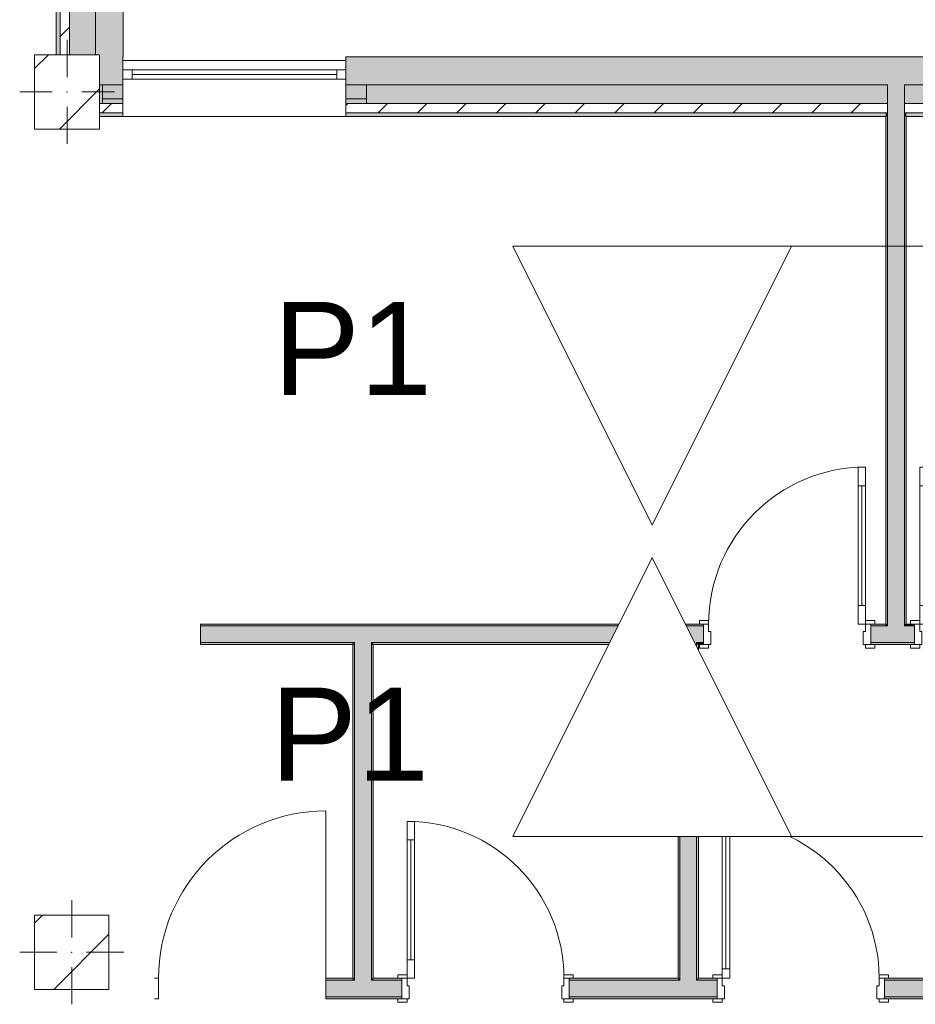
# Model space of a CAD drawing. Header units: millimetres. Extents: x -30280 to 100171, y -17460 to 4378.
# Tile 1 of 256: x -28248 to -23430, y -17114 to -11819. Entities that reach past the tile are written whole.
import ezdxf

# ---------------------------------------------------------------- set-up
doc = ezdxf.new("R2010")
doc.units = ezdxf.units.MM
doc.header["$MEASUREMENT"] = 0
doc.linetypes.add('Dot & Dashed', pattern=[3351.388812, 1587.5, -881.944444, 0, -881.944368])
doc.linetypes.add('Wipeout_Contour', pattern=[1000, 0, -1000])
for name, color, linetype in [('10_ESTR_Pilars', 7, 'Continuous'), ('12_FAÇ_Façana', 7, 'Continuous'), ('16_SEC_Seccions Planta 1', 7, 'Continuous'), ('Puertas Archicad', 7, 'Continuous'), ('Ventanas Archicad', 7, 'Continuous')]:
    doc.layers.add(name, color=color, linetype=linetype)
for name, color, linetype, lineweight in [('10_ESTR_Pilars_Pluma_Nº__20', 1, 'Continuous', 5), ('10_ESTR_Pilars_Pluma_Nº__28', 7, 'Continuous', 20), ('10_ESTR_Pilars_Pluma_Nº__42', 8, 'Continuous', 25), ('12_FAÇ_Façana_Pluma_Nº__2', 8, 'Continuous', 5), ('12_FAÇ_Façana_Pluma_Nº__7', 7, 'Continuous', 5), ('16_SEC_Seccions Planta 1_Pluma_Nº__192', 150, 'Continuous', 0), ('16_SEC_Seccions Planta 1_Pluma_Nº__25', 5, 'Continuous', 5), ('Puertas Archicad_Pluma_Nº__1', 7, 'Continuous', 5), ('Puertas Archicad_Pluma_Nº__7', 7, 'Continuous', 5), ('Ventanas Archicad_Pluma_Nº__7', 7, 'Continuous', 5)]:
    doc.layers.add(name, color=color, linetype=linetype, lineweight=lineweight)
for name, color, linetype, lineweight, true_color in [('12_FAÇ_Façana_Pluma_Nº__102', 7, 'Continuous', 5, 0xcccccc), ('12_FAÇ_Façana_Pluma_Nº__174', 7, 'Continuous', 13, 0xe4ad2c), ('12_FAÇ_Façana_Pluma_Nº__176', 7, 'Continuous', 15, 0x93a0c6), ('12_FAÇ_Façana_Pluma_Nº__43', 7, 'Continuous', 5, 0xa4a4a6), ('Puertas Archicad_Pluma_Nº__3', 7, 'Continuous', 5, 0xa4a4a4), ('Ventanas Archicad_Pluma_Nº__23', 7, 'Continuous', 5, 0xa4a4a6), ('Ventanas Archicad_Pluma_Nº__3', 7, 'Continuous', 5, 0xa4a4a4), ('Ventanas Archicad_Pluma_Nº__43', 7, 'Continuous', 5, 0xa4a4a6)]:
    doc.layers.add(name, color=color, linetype=linetype, lineweight=lineweight, true_color=true_color)
doc.styles.add('Estilo_Generado_1', font='arial.ttf')
pattern_1 = [(45, (0, 0), (-106.066, 106.066), [])]
pattern_2 = [(0, (0, 0), (0, 375), [0, -375])]
pattern_3 = [(45, (0, 0), (-229.8097, 229.8097), [])]

# ---------------------------------------------------------------- blocks, each defined once
blk = doc.blocks.new('Muro_5_1', base_point=(-28050.8, -12339))
at = {"layer": '12_FAÇ_Façana_Pluma_Nº__102', "linetype": 'Continuous', "lineweight": 0, "true_color": 0xe5e5e5}
blk.add_hatch(color=254, dxfattribs=at).paths.add_polyline_path([(-27840.8, -11151), (-27840.8, -12007), (-27817.9, -12007), (-27817.9, -12019), (-27690.8, -12019), (-27690.8, -11151)])
at = {"layer": '12_FAÇ_Façana_Pluma_Nº__174', "linetype": 'Continuous', "lineweight": 13, "true_color": 0xe4ad2c}
blk.add_hatch(color=42, dxfattribs=at).paths.add_polyline_path([(-27840.8, -11151), (-27980.8, -11151), (-27980.8, -12007), (-27840.8, -12007)])
at = {"layer": '12_FAÇ_Façana_Pluma_Nº__176', "linetype": 'Continuous', "lineweight": 0, "true_color": 0x495063}
blk.add_hatch(color=251, dxfattribs=at).paths.add_polyline_path([(-28030.8, -11151), (-28050.8, -11151), (-28050.8, -12007), (-28030.8, -12007)])
at = {"layer": '12_FAÇ_Façana_Pluma_Nº__2', "linetype": 'Continuous', "lineweight": 5}
h = blk.add_hatch(dxfattribs=at)
h.set_pattern_fill('Ceramic_0001', color=8, style=0, pattern_type=2)
h.set_pattern_definition(pattern_1)
h.paths.add_polyline_path([(-27980.8, -11151), (-28030.8, -11151), (-28030.8, -12007), (-27980.8, -12007)])
at = {"layer": '12_FAÇ_Façana_Pluma_Nº__7', "color": 7, "linetype": 'Continuous', "lineweight": 5}
for p, q in [((-28030.8, -11151), (-28030.8, -12007)), ((-27980.8, -11151), (-27980.8, -12007)), ((-27840.8, -11151), (-27840.8, -12007))]:
    blk.add_line(p, q, dxfattribs=at)
at = {"layer": '12_FAÇ_Façana_Pluma_Nº__7', "color": 7, "linetype": 'Continuous', "lineweight": 5, "flags": 128}
for points in [[(-28050.8, -11151), (-28050.8, -12007)], [(-27840.8, -11151), (-27870.8, -11151)], [(-27690.8, -11151), (-27720.8, -11151)], [(-27690.8, -12019), (-27690.8, -11151)]]:
    blk.add_lwpolyline(points, dxfattribs=at)
blk = doc.blocks.new('Muro_32_1', base_point=(-23271.1, -12339))
at = {"layer": '12_FAÇ_Façana_Pluma_Nº__102', "linetype": 'Continuous', "lineweight": 0, "true_color": 0xe5e5e5}
for points in [[(-23578.6, -12019), (-26492.5, -12019), (-26492.5, -12169), (-23578.6, -12169)], [(-23578.6, -12169), (-23488.6, -12169), (-23488.6, -12019), (-23578.6, -12019)], [(-23488.6, -12169), (-23271.1, -12169), (-23271.1, -12019), (-23488.6, -12019)]]:
    blk.add_hatch(color=254, dxfattribs=at).paths.add_polyline_path(points)
at = {"layer": '12_FAÇ_Façana_Pluma_Nº__174', "linetype": 'Continuous', "lineweight": 13, "true_color": 0xe4ad2c}
for points in [[(-23578.6, -12169), (-26492.5, -12169), (-26492.5, -12269), (-23578.6, -12269)], [(-23488.6, -12269), (-23271.1, -12269), (-23271.1, -12169), (-23488.6, -12169)]]:
    blk.add_hatch(color=42, dxfattribs=at).paths.add_polyline_path(points)
at = {"layer": '12_FAÇ_Façana_Pluma_Nº__176', "linetype": 'Continuous', "lineweight": 0, "true_color": 0x495063}
for points in [[(-23588.6, -12319), (-26492.5, -12319), (-26492.5, -12339), (-23588.6, -12339)], [(-23588.6, -12339), (-23578.6, -12339), (-23578.6, -12319), (-23588.6, -12319)], [(-23488.6, -12339), (-23478.6, -12339), (-23478.6, -12319), (-23488.6, -12319)], [(-23478.6, -12339), (-23271.1, -12339), (-23271.1, -12319), (-23478.6, -12319)]]:
    blk.add_hatch(color=251, dxfattribs=at).paths.add_polyline_path(points)
at = {"layer": '12_FAÇ_Façana_Pluma_Nº__2', "linetype": 'Continuous', "lineweight": 5}
h = blk.add_hatch(dxfattribs=at)
h.set_pattern_fill('Ceramic_0001', color=8, style=0, pattern_type=2)
h.set_pattern_definition(pattern_1)
h.paths.add_polyline_path([(-23578.6, -12269), (-26492.5, -12269), (-26492.5, -12319), (-23578.6, -12319)])
h = blk.add_hatch(dxfattribs=at)
h.set_pattern_fill('Ceramic_0001', color=8, style=0, pattern_type=2)
h.set_pattern_definition(pattern_1)
h.paths.add_polyline_path([(-23488.6, -12319), (-23271.1, -12319), (-23271.1, -12269), (-23488.6, -12269)])
at = {"layer": '12_FAÇ_Façana_Pluma_Nº__7', "color": 7, "linetype": 'Continuous', "lineweight": 5}
for p, q in [((-26492.5, -12169), (-23578.6, -12169)), ((-23578.6, -12169), (-23578.6, -12269)), ((-23488.6, -12269), (-23488.6, -12169)), ((-23488.6, -12169), (-23271.1, -12169)), ((-26492.5, -12269), (-23578.6, -12269)), ((-23578.6, -12269), (-23578.6, -12319)), ((-23488.6, -12319), (-23488.6, -12269)), ((-23488.6, -12269), (-23271.1, -12269)), ((-26492.5, -12319), (-23578.6, -12319)), ((-23578.6, -12319), (-23578.6, -12339)), ((-23488.6, -12339), (-23488.6, -12319)), ((-23488.6, -12319), (-23271.1, -12319))]:
    blk.add_line(p, q, dxfattribs=at)
at = {"layer": '12_FAÇ_Façana_Pluma_Nº__7', "color": 7, "linetype": 'Continuous', "lineweight": 5, "flags": 128}
for points in [[(-23271.1, -12019), (-26492.5, -12019)], [(-26492.5, -12019), (-26492.5, -12339)], [(-23271.1, -12059), (-23271.1, -12019)], [(-26492.5, -12339), (-23588.6, -12339)], [(-23478.6, -12339), (-23271.1, -12339)]]:
    blk.add_lwpolyline(points, dxfattribs=at)
blk = doc.blocks.new('Muro_34_1', base_point=(-27692.5, -12339))
at = {"layer": '12_FAÇ_Façana_Pluma_Nº__102', "linetype": 'Continuous', "lineweight": 0, "true_color": 0xe5e5e5}
blk.add_hatch(color=254, dxfattribs=at).paths.add_polyline_path([(-27692.5, -12019), (-27817.9, -12019), (-27817.9, -12169), (-27692.5, -12169)])
at = {"layer": '12_FAÇ_Façana_Pluma_Nº__174', "linetype": 'Continuous', "lineweight": 13, "true_color": 0xe4ad2c}
blk.add_hatch(color=42, dxfattribs=at).paths.add_polyline_path([(-27692.5, -12169), (-27817.9, -12169), (-27817.9, -12269), (-27692.5, -12269)])
at = {"layer": '12_FAÇ_Façana_Pluma_Nº__176', "linetype": 'Continuous', "lineweight": 0, "true_color": 0x495063}
blk.add_hatch(color=251, dxfattribs=at).paths.add_polyline_path([(-27692.5, -12319), (-27817.9, -12319), (-27817.9, -12339), (-27692.5, -12339)])
at = {"layer": '12_FAÇ_Façana_Pluma_Nº__2', "linetype": 'Continuous', "lineweight": 5}
h = blk.add_hatch(dxfattribs=at)
h.set_pattern_fill('Ceramic_0001', color=8, style=0, pattern_type=2)
h.set_pattern_definition(pattern_1)
h.paths.add_polyline_path([(-27692.5, -12269), (-27817.9, -12269), (-27817.9, -12319), (-27692.5, -12319)])
at = {"layer": '12_FAÇ_Façana_Pluma_Nº__7', "color": 7, "linetype": 'Continuous', "lineweight": 5}
for p, q in [((-27817.9, -12169), (-27692.5, -12169)), ((-27817.9, -12269), (-27692.5, -12269)), ((-27817.9, -12319), (-27692.5, -12319))]:
    blk.add_line(p, q, dxfattribs=at)
at = {"layer": '12_FAÇ_Façana_Pluma_Nº__7', "color": 7, "linetype": 'Continuous', "lineweight": 5, "flags": 128}
for points in [[(-27692.5, -12059), (-27692.5, -12019)], [(-27817.9, -12339), (-27692.5, -12339)]]:
    blk.add_lwpolyline(points, dxfattribs=at)
blk = doc.blocks.new('Ventana Vertical Multi-Faja 27_10')
at = {"layer": 'Ventanas Archicad_Pluma_Nº__23', "color": 253, "linetype": 'Continuous', "lineweight": 5, "true_color": 0xa4a4a6}
for p, q in [((-600, 0), (-550, 0)), ((-550, 0), (-550, -50)), ((550, -50), (550, 0)), ((550, 0), (600, 0)), ((-550, -50), (-600, -50)), ((600, -50), (550, -50))]:
    blk.add_line(p, q, dxfattribs=at)
at = {"layer": 'Ventanas Archicad_Pluma_Nº__3', "color": 253, "linetype": 'Continuous', "lineweight": 5, "true_color": 0xa4a4a4}
for p, q in [((-600, 50), (600, 50)), ((-550, 0), (550, 0)), ((-550, -25), (550, -25)), ((550, -50), (-550, -50)), ((-600, -250), (600, -250))]:
    blk.add_line(p, q, dxfattribs=at)
at = {"layer": 'Ventanas Archicad_Pluma_Nº__43', "color": 253, "linetype": 'Continuous', "lineweight": 5, "true_color": 0xa4a4a6}
for p, q in [((-600, -180), (-600, -155)), ((600, -180), (600, -155))]:
    blk.add_line(p, q, dxfattribs=at)
at = {"layer": 'Ventanas Archicad_Pluma_Nº__7', "color": 7, "linetype": 'Continuous', "lineweight": 5}
for p, q in [((-600, 50), (-600, 30)), ((-600, 30), (-600, 0)), ((-600, 30), (-600, 0)), ((-600, 0), (-600, -50)), ((-600, 0), (-600, -50)), ((-600, 0), (-600, -50)), ((-600, 0), (-600, -50)), ((600, 50), (600, 30)), ((600, 30), (600, 0)), ((600, 30), (600, 0)), ((600, 0), (600, -50)), ((600, 0), (600, -50)), ((600, 0), (600, -50)), ((600, 0), (600, -50)), ((-600, -50), (-600, -80)), ((-600, -50), (-600, -80)), ((600, -50), (600, -80)), ((600, -50), (600, -80)), ((-600, -80), (-600, -155)), ((-600, -80), (-600, -155)), ((600, -80), (600, -155)), ((600, -80), (600, -155)), ((-600, -180), (-600, -230)), ((600, -180), (600, -230)), ((-600, -230), (-600, -250)), ((600, -230), (600, -250))]:
    blk.add_line(p, q, dxfattribs=at)
blk = doc.blocks.new('Muro_35_1', base_point=(-26497.5, -12339))
at = {"layer": '12_FAÇ_Façana', "linetype": 'Continuous', "lineweight": 0, "true_color": 0x000000}
h = blk.add_hatch(dxfattribs=at)
h.set_pattern_fill('Yeso_0001', color=18, style=0, pattern_type=2)
h.set_pattern_definition(pattern_2)
h.paths.add_polyline_path([(-27692.5, -12269), (-27692.5, -12244), (-27802.5, -12244), (-27802.5, -12269)])
h = blk.add_hatch(dxfattribs=at)
h.set_pattern_fill('Yeso_0001', color=18, style=0, pattern_type=2)
h.set_pattern_definition(pattern_2)
h.paths.add_polyline_path([(-26492.5, -12269), (-26382.5, -12269), (-26382.5, -12244), (-26492.5, -12244)])
at = {"layer": '12_FAÇ_Façana_Pluma_Nº__102', "linetype": 'Continuous', "lineweight": 0, "true_color": 0xe5e5e5}
for points in [[(-27802.5, -12169), (-27802.5, -12244), (-27692.5, -12244), (-27692.5, -12059)], [(-26382.5, -12169), (-26492.5, -12059), (-26492.5, -12244), (-26382.5, -12244)]]:
    blk.add_hatch(color=254, dxfattribs=at).paths.add_polyline_path(points)
at = {"layer": '12_FAÇ_Façana_Pluma_Nº__43', "color": 253, "linetype": 'Continuous', "lineweight": 5, "true_color": 0xa4a4a6}
for p, q in [((-27802.5, -12244), (-27802.5, -12269)), ((-27692.5, -12244), (-27802.5, -12244)), ((-27802.5, -12269), (-27692.5, -12269)), ((-27692.5, -12269), (-27692.5, -12244)), ((-26492.5, -12269), (-26492.5, -12244)), ((-26492.5, -12244), (-26382.5, -12244)), ((-26382.5, -12269), (-26492.5, -12269)), ((-26382.5, -12244), (-26382.5, -12269))]:
    blk.add_line(p, q, dxfattribs=at)
at = {"layer": '12_FAÇ_Façana_Pluma_Nº__7', "color": 7, "linetype": 'Continuous', "lineweight": 5}
for p, q in [((-27692.5, -12039), (-27692.5, -12059)), ((-27692.5, -12059), (-27692.5, -12089)), ((-27692.5, -12059), (-27692.5, -12089)), ((-26492.5, -12039), (-26492.5, -12059)), ((-26492.5, -12059), (-26492.5, -12089)), ((-26492.5, -12059), (-26492.5, -12089)), ((-27692.5, -12089), (-27692.5, -12139)), ((-27692.5, -12089), (-27692.5, -12139)), ((-26492.5, -12089), (-26492.5, -12139)), ((-26492.5, -12089), (-26492.5, -12139)), ((-27802.5, -12169), (-27802.5, -12244)), ((-27692.5, -12139), (-27692.5, -12169)), ((-27692.5, -12139), (-27692.5, -12169)), ((-27692.5, -12169), (-27692.5, -12244)), ((-27692.5, -12169), (-27692.5, -12244)), ((-26492.5, -12139), (-26492.5, -12169)), ((-26492.5, -12139), (-26492.5, -12169)), ((-26492.5, -12169), (-26492.5, -12244)), ((-26492.5, -12169), (-26492.5, -12244)), ((-26382.5, -12169), (-26382.5, -12244)), ((-27692.5, -12269), (-27692.5, -12319)), ((-26492.5, -12269), (-26492.5, -12319)), ((-27692.5, -12319), (-27692.5, -12339)), ((-26492.5, -12319), (-26492.5, -12339))]:
    blk.add_line(p, q, dxfattribs=at)
at = {"layer": 'Ventanas Archicad', "color": 253, "linetype": 'Continuous', "lineweight": 5, "true_color": 0xa4a4a6, "zscale": 1000}
blk.add_blockref('Ventana Vertical Multi-Faja 27_10', (-27092.5, -12089), dxfattribs=at)
blk = doc.blocks.new('Puerta 27')
at = {"layer": 'Puertas Archicad_Pluma_Nº__1', "color": 7, "linetype": 'Continuous', "lineweight": 5}
for p, q in [((382, 744), (382, 844)), ((382, 844), (422, 844)), ((422, 844), (422, 744)), ((422, 744), (382, 744)), ((402, 744), (402, 100)), ((382, 0), (382, 100)), ((382, 100), (422, 100)), ((422, 100), (422, 0)), ((-472, 0), (-472, 19)), ((-472, 19), (-422, 19)), ((-422, 0), (-472, 0)), ((-422, 0), (-450, 0)), ((-450, 0), (-450, -110)), ((-422, 19), (-422, 0)), ((-422, -40), (-422, 0)), ((422, 0), (382, 0)), ((422, 19), (472, 19)), ((422, 0), (422, 19)), ((472, 0), (422, 0)), ((450, 0), (422, 0)), ((422, 0), (422, -40)), ((450, -110), (450, 0)), ((472, 19), (472, 0)), ((-410, -40), (-422, -40)), ((-410, -110), (-410, -40)), ((422, -40), (410, -40)), ((410, -40), (410, -110)), ((-472, -129), (-472, -110)), ((-472, -110), (-422, -110)), ((-422, -129), (-472, -129)), ((-450, -110), (-410, -110)), ((-422, -110), (-422, -129)), ((410, -110), (450, -110)), ((422, -110), (472, -110)), ((422, -129), (422, -110)), ((472, -129), (422, -129)), ((472, -110), (472, -129))]:
    blk.add_line(p, q, dxfattribs=at)
at = {"layer": 'Puertas Archicad_Pluma_Nº__1', "color": 7, "linetype": 'Continuous', "lineweight": 5, "flags": 128}
for points in [[(402, 744), (402, 100), (382, 100), (382, 744)], [(422, 744), (422, 100), (402, 100), (402, 744)]]:
    blk.add_lwpolyline(points, close=True, dxfattribs=at)
at = {"layer": 'Puertas Archicad_Pluma_Nº__3', "color": 253, "linetype": 'Continuous', "lineweight": 5, "true_color": 0xa4a4a4}
blk.add_arc((422, 0), 844, 90, 180, dxfattribs=at)
at = {"layer": 'Puertas Archicad_Pluma_Nº__7', "color": 7, "linetype": 'Continuous', "lineweight": 5}
for p, q in [((-450, 0), (-472, 0)), ((-450, 0), (-472, 0)), ((-450, 0), (-450, -10)), ((-450, 0), (-450, -10)), ((450, 0), (450, -10)), ((450, 0), (450, -10)), ((450, 0), (472, 0)), ((450, 0), (472, 0)), ((-450, -10), (-450, -100)), ((-450, -10), (-450, -100)), ((450, -10), (450, -100)), ((450, -10), (450, -100)), ((-450, -100), (-450, -110)), ((-450, -100), (-450, -110)), ((450, -100), (450, -110)), ((450, -100), (450, -110)), ((-450, -110), (-472, -110)), ((-450, -110), (-472, -110)), ((450, -110), (472, -110)), ((450, -110), (472, -110))]:
    blk.add_line(p, q, dxfattribs=at)
blk = doc.blocks.new('Puerta 27_2')
at = {"layer": 'Puertas Archicad_Pluma_Nº__1', "color": 7, "linetype": 'Continuous', "lineweight": 5}
for p, q in [((382, 794), (382, 844)), ((382, 844), (422, 844)), ((422, 844), (422, 794)), ((422, 794), (382, 794)), ((402, 794), (402, 50)), ((-472, 0), (-472, 19)), ((-472, 19), (-422, 19)), ((-422, 0), (-472, 0)), ((-422, 0), (-450, 0)), ((-450, 0), (-450, -110)), ((-422, 19), (-422, 0)), ((-422, -40), (-422, 0)), ((382, 0), (382, 50)), ((382, 50), (422, 50)), ((422, 0), (382, 0)), ((422, 50), (422, 0)), ((422, 19), (472, 19)), ((422, 0), (422, 19)), ((472, 0), (422, 0)), ((450, 0), (422, 0)), ((422, 0), (422, -40)), ((450, -110), (450, 0)), ((472, 19), (472, 0)), ((-410, -40), (-422, -40)), ((-410, -110), (-410, -40)), ((422, -40), (410, -40)), ((410, -40), (410, -110)), ((-472, -129), (-472, -110)), ((-472, -110), (-422, -110)), ((-422, -129), (-472, -129)), ((-450, -110), (-410, -110)), ((-422, -110), (-422, -129)), ((410, -110), (450, -110)), ((422, -110), (472, -110)), ((422, -129), (422, -110)), ((472, -129), (422, -129)), ((472, -110), (472, -129))]:
    blk.add_line(p, q, dxfattribs=at)
at = {"layer": 'Puertas Archicad_Pluma_Nº__1', "color": 7, "linetype": 'Continuous', "lineweight": 5, "flags": 128}
for points in [[(402, 794), (402, 50), (382, 50), (382, 794)], [(422, 794), (422, 50), (402, 50), (402, 794)]]:
    blk.add_lwpolyline(points, close=True, dxfattribs=at)
at = {"layer": 'Puertas Archicad_Pluma_Nº__3', "color": 253, "linetype": 'Continuous', "lineweight": 5, "true_color": 0xa4a4a4}
blk.add_arc((422, 0), 844, 90, 180, dxfattribs=at)
at = {"layer": 'Puertas Archicad_Pluma_Nº__7', "color": 7, "linetype": 'Continuous', "lineweight": 5}
for p, q in [((-450, 0), (-472, 0)), ((-450, 0), (-472, 0)), ((-450, 0), (-450, -10)), ((-450, 0), (-450, -10)), ((450, 0), (450, -10)), ((450, 0), (450, -10)), ((450, 0), (472, 0)), ((450, 0), (472, 0)), ((-450, -10), (-450, -100)), ((-450, -10), (-450, -100)), ((450, -10), (450, -100)), ((450, -10), (450, -100)), ((-450, -100), (-450, -110)), ((-450, -100), (-450, -110)), ((450, -100), (450, -110)), ((450, -100), (450, -110)), ((-450, -110), (-472, -110)), ((-450, -110), (-472, -110)), ((450, -110), (472, -110)), ((450, -110), (472, -110))]:
    blk.add_line(p, q, dxfattribs=at)
blk = doc.blocks.new('Puerta 27_3')
at = {"layer": 'Puertas Archicad_Pluma_Nº__3', "color": 253, "linetype": 'Continuous', "lineweight": 5, "true_color": 0xa4a4a4}
blk.add_line((450, 0), (450, 900), dxfattribs=at)
blk.add_arc((450, 0), 900, 90, 180, dxfattribs=at)
at = {"layer": 'Puertas Archicad_Pluma_Nº__7', "color": 7, "linetype": 'Continuous', "lineweight": 5}
for p, q in [((-450, 0), (-472, 0)), ((-450, 0), (-472, 0)), ((-450, 0), (-450, -10)), ((-450, 0), (-450, -10)), ((450, 0), (450, -10)), ((450, 0), (450, -10)), ((450, 0), (472, 0)), ((450, 0), (472, 0)), ((-450, -10), (-450, -100)), ((-450, -10), (-450, -100)), ((450, -10), (450, -100)), ((450, -10), (450, -100)), ((-450, -100), (-450, -110)), ((-450, -100), (-450, -110)), ((450, -100), (450, -110)), ((450, -100), (450, -110)), ((-450, -110), (-472, -110)), ((-450, -110), (-472, -110)), ((450, -110), (472, -110)), ((450, -110), (472, -110))]:
    blk.add_line(p, q, dxfattribs=at)
blk = doc.blocks.new('Muro_38_1', base_point=(-27275.1, -17084))
at = {"layer": '12_FAÇ_Façana_Pluma_Nº__102', "linetype": 'Continuous', "lineweight": 0, "true_color": 0xe5e5e5}
for points in [[(-26446.1, -16984), (-26601.1, -16984), (-26601.1, -17074), (-26446.1, -17074)], [(-26356.1, -16984), (-26446.1, -16984), (-26446.1, -17074), (-26356.1, -17074)], [(-26356.1, -16984), (-26356.1, -17074), (-26192.1, -17074), (-26192.1, -16984)], [(-24696.4, -16984), (-25292.1, -16984), (-25292.1, -17074), (-24696.4, -17074)], [(-24606.4, -16984), (-24696.4, -16984), (-24696.4, -17074), (-24606.4, -17074)], [(-24606.4, -17074), (-24496.4, -17074), (-24496.4, -16984), (-24606.4, -16984)], [(-23596.4, -17074), (-21756.1, -17074), (-21756.1, -16984), (-23596.4, -16984)]]:
    blk.add_hatch(color=254, dxfattribs=at).paths.add_polyline_path(points)
at = {"layer": '12_FAÇ_Façana_Pluma_Nº__176', "linetype": 'Continuous', "lineweight": 0, "true_color": 0x495063}
for points in [[(-26456.1, -16974), (-26601.1, -16974), (-26601.1, -16984), (-26456.1, -16984)], [(-26446.1, -16974), (-26456.1, -16974), (-26456.1, -16984), (-26446.1, -16984)], [(-26346.1, -16974), (-26356.1, -16974), (-26356.1, -16984), (-26346.1, -16984)], [(-26346.1, -16974), (-26346.1, -16984), (-26192.1, -16984), (-26192.1, -16974)], [(-25292.1, -16984), (-24706.4, -16984), (-24706.4, -16974), (-25292.1, -16974)], [(-24696.4, -16974), (-24706.4, -16974), (-24706.4, -16984), (-24696.4, -16984)], [(-24596.4, -16974), (-24606.4, -16974), (-24606.4, -16984), (-24596.4, -16984)], [(-24496.4, -16974), (-24596.4, -16974), (-24596.4, -16984), (-24496.4, -16984)], [(-21756.1, -16974), (-23596.4, -16974), (-23596.4, -16984), (-21756.1, -16984)], [(-26601.1, -17084), (-26192.1, -17084), (-26192.1, -17074), (-26601.1, -17074)], [(-25292.1, -17084), (-24496.4, -17084), (-24496.4, -17074), (-25292.1, -17074)], [(-23596.4, -17074), (-23596.4, -17084), (-21756.1, -17084), (-21756.1, -17074)]]:
    blk.add_hatch(color=251, dxfattribs=at).paths.add_polyline_path(points)
at = {"layer": '12_FAÇ_Façana_Pluma_Nº__7', "color": 7, "linetype": 'Continuous', "lineweight": 5}
for p, q in [((-27501.1, -16974), (-27523.1, -16974)), ((-27501.1, -16974), (-27501.1, -16984)), ((-27501.1, -16984), (-27501.1, -17074)), ((-26601.1, -16974), (-26579.1, -16974)), ((-26601.1, -16974), (-26601.1, -16984)), ((-26446.1, -16984), (-26601.1, -16984)), ((-26601.1, -16984), (-26601.1, -17074)), ((-26446.1, -16974), (-26446.1, -16984)), ((-26356.1, -16984), (-26356.1, -16974)), ((-26192.1, -16984), (-26356.1, -16984)), ((-26192.1, -16974), (-26214.1, -16974)), ((-26192.1, -16974), (-26192.1, -16984)), ((-26192.1, -16984), (-26192.1, -17074)), ((-25292.1, -16974), (-25270.1, -16974)), ((-25292.1, -16974), (-25292.1, -16984)), ((-24696.4, -16984), (-25292.1, -16984)), ((-25292.1, -16984), (-25292.1, -17074)), ((-24696.4, -16974), (-24696.4, -16984)), ((-24606.4, -16984), (-24606.4, -16974)), ((-24496.4, -16984), (-24606.4, -16984)), ((-24496.4, -16974), (-24518.4, -16974)), ((-24496.4, -16974), (-24496.4, -16984)), ((-24496.4, -16984), (-24496.4, -17074)), ((-23596.4, -16974), (-23574.4, -16974)), ((-23596.4, -16974), (-23596.4, -16984)), ((-21756.1, -16984), (-23596.4, -16984)), ((-23596.4, -16984), (-23596.4, -17074)), ((-27501.1, -17084), (-27523.1, -17084)), ((-27501.1, -17074), (-27501.1, -17084)), ((-26601.1, -17074), (-26446.1, -17074)), ((-26601.1, -17074), (-26601.1, -17084)), ((-26601.1, -17084), (-26579.1, -17084)), ((-26446.1, -17074), (-26356.1, -17074)), ((-26356.1, -17074), (-26192.1, -17074)), ((-26192.1, -17084), (-26214.1, -17084)), ((-26192.1, -17074), (-26192.1, -17084)), ((-25292.1, -17074), (-24696.4, -17074)), ((-25292.1, -17074), (-25292.1, -17084)), ((-25292.1, -17084), (-25270.1, -17084)), ((-24696.4, -17074), (-24606.4, -17074)), ((-24606.4, -17074), (-24496.4, -17074)), ((-24496.4, -17084), (-24518.4, -17084)), ((-24496.4, -17074), (-24496.4, -17084)), ((-23596.4, -17074), (-21756.1, -17074)), ((-23596.4, -17074), (-23596.4, -17084)), ((-23596.4, -17084), (-23574.4, -17084))]:
    blk.add_line(p, q, dxfattribs=at)
at = {"layer": '12_FAÇ_Façana_Pluma_Nº__7', "color": 7, "linetype": 'Continuous', "lineweight": 5, "flags": 128}
for points in [[(-26456.1, -16974), (-26601.1, -16974)], [(-26192.1, -16974), (-26346.1, -16974)], [(-24706.4, -16974), (-25292.1, -16974)], [(-24496.4, -16974), (-24596.4, -16974)], [(-21756.1, -16974), (-23596.4, -16974)], [(-26601.1, -17084), (-26192.1, -17084)], [(-25292.1, -17084), (-24496.4, -17084)], [(-23596.4, -17084), (-21756.1, -17084)]]:
    blk.add_lwpolyline(points, dxfattribs=at)
at = {"layer": 'Puertas Archicad', "color": 253, "linetype": 'Continuous', "lineweight": 5, "true_color": 0xa4a4a6, "zscale": 1000}
blk.add_blockref('Puerta 27_3', (-27051.1, -16974), dxfattribs=at)
at = {"layer": 'Puertas Archicad', "color": 253, "linetype": 'Continuous', "lineweight": 5, "true_color": 0xa4a4a6, "xscale": -1, "zscale": 1000}
for name, p in [('Puerta 27', (-25742.1, -16974)), ('Puerta 27_2', (-24046.4, -16974))]:
    blk.add_blockref(name, p, dxfattribs=at)
blk = doc.blocks.new('Puerta 27_4')
at = {"layer": 'Puertas Archicad_Pluma_Nº__1', "color": 7, "linetype": 'Continuous', "lineweight": 5}
for p, q in [((382, 744), (382, 844)), ((382, 844), (422, 844)), ((422, 844), (422, 744)), ((422, 744), (382, 744)), ((402, 744), (402, 100)), ((382, 0), (382, 100)), ((382, 100), (422, 100)), ((422, 100), (422, 0)), ((-472, 0), (-472, 19)), ((-472, 19), (-422, 19)), ((-422, 0), (-472, 0)), ((-422, 0), (-450, 0)), ((-450, 0), (-450, -110)), ((-422, 19), (-422, 0)), ((-422, -40), (-422, 0)), ((422, 0), (382, 0)), ((422, 19), (472, 19)), ((422, 0), (422, 19)), ((472, 0), (422, 0)), ((450, 0), (422, 0)), ((422, 0), (422, -40)), ((450, -110), (450, 0)), ((472, 19), (472, 0)), ((-410, -40), (-422, -40)), ((-410, -110), (-410, -40)), ((422, -40), (410, -40)), ((410, -40), (410, -110)), ((-472, -129), (-472, -110)), ((-472, -110), (-422, -110)), ((-422, -129), (-472, -129)), ((-450, -110), (-410, -110)), ((-422, -110), (-422, -129)), ((410, -110), (450, -110)), ((422, -110), (472, -110)), ((422, -129), (422, -110)), ((472, -129), (422, -129)), ((472, -110), (472, -129))]:
    blk.add_line(p, q, dxfattribs=at)
at = {"layer": 'Puertas Archicad_Pluma_Nº__1', "color": 7, "linetype": 'Continuous', "lineweight": 5, "flags": 128}
for points in [[(402, 744), (402, 100), (382, 100), (382, 744)], [(422, 744), (422, 100), (402, 100), (402, 744)]]:
    blk.add_lwpolyline(points, close=True, dxfattribs=at)
at = {"layer": 'Puertas Archicad_Pluma_Nº__3', "color": 253, "linetype": 'Continuous', "lineweight": 5, "true_color": 0xa4a4a4}
blk.add_arc((422, 0), 844, 90, 180, dxfattribs=at)
at = {"layer": 'Puertas Archicad_Pluma_Nº__7', "color": 7, "linetype": 'Continuous', "lineweight": 5}
for p, q in [((-450, 0), (-472, 0)), ((-450, 0), (-472, 0)), ((-450, 0), (-450, -10)), ((-450, 0), (-450, -10)), ((450, 0), (450, -10)), ((450, 0), (450, -10)), ((450, 0), (472, 0)), ((450, 0), (472, 0)), ((-450, -10), (-450, -100)), ((-450, -10), (-450, -100)), ((450, -10), (450, -100)), ((450, -10), (450, -100)), ((-450, -100), (-450, -110)), ((-450, -100), (-450, -110)), ((450, -100), (450, -110)), ((450, -100), (450, -110)), ((-450, -110), (-472, -110)), ((-450, -110), (-472, -110)), ((450, -110), (472, -110)), ((450, -110), (472, -110))]:
    blk.add_line(p, q, dxfattribs=at)
blk = doc.blocks.new('Puerta 27_5')
at = {"layer": 'Puertas Archicad_Pluma_Nº__1', "color": 7, "linetype": 'Continuous', "lineweight": 5}
for p, q in [((382, 744), (382, 844)), ((382, 844), (422, 844)), ((422, 844), (422, 744)), ((422, 744), (382, 744)), ((402, 744), (402, 100)), ((382, 0), (382, 100)), ((382, 100), (422, 100)), ((422, 100), (422, 0)), ((-472, 0), (-472, 19)), ((-472, 19), (-422, 19)), ((-422, 0), (-472, 0)), ((-422, 0), (-450, 0)), ((-450, 0), (-450, -110)), ((-422, 19), (-422, 0)), ((-422, -40), (-422, 0)), ((422, 0), (382, 0)), ((422, 19), (472, 19)), ((422, 0), (422, 19)), ((472, 0), (422, 0)), ((450, 0), (422, 0)), ((422, 0), (422, -40)), ((450, -110), (450, 0)), ((472, 19), (472, 0)), ((-410, -40), (-422, -40)), ((-410, -110), (-410, -40)), ((422, -40), (410, -40)), ((410, -40), (410, -110)), ((-472, -129), (-472, -110)), ((-472, -110), (-422, -110)), ((-422, -129), (-472, -129)), ((-450, -110), (-410, -110)), ((-422, -110), (-422, -129)), ((410, -110), (450, -110)), ((422, -110), (472, -110)), ((422, -129), (422, -110)), ((472, -129), (422, -129)), ((472, -110), (472, -129))]:
    blk.add_line(p, q, dxfattribs=at)
at = {"layer": 'Puertas Archicad_Pluma_Nº__1', "color": 7, "linetype": 'Continuous', "lineweight": 5, "flags": 128}
for points in [[(402, 744), (402, 100), (382, 100), (382, 744)], [(422, 744), (422, 100), (402, 100), (402, 744)]]:
    blk.add_lwpolyline(points, close=True, dxfattribs=at)
at = {"layer": 'Puertas Archicad_Pluma_Nº__3', "color": 253, "linetype": 'Continuous', "lineweight": 5, "true_color": 0xa4a4a4}
blk.add_arc((422, 0), 844, 90, 180, dxfattribs=at)
at = {"layer": 'Puertas Archicad_Pluma_Nº__7', "color": 7, "linetype": 'Continuous', "lineweight": 5}
for p, q in [((-450, 0), (-472, 0)), ((-450, 0), (-472, 0)), ((-450, 0), (-450, -10)), ((-450, 0), (-450, -10)), ((450, 0), (450, -10)), ((450, 0), (450, -10)), ((450, 0), (472, 0)), ((450, 0), (472, 0)), ((-450, -10), (-450, -100)), ((-450, -10), (-450, -100)), ((450, -10), (450, -100)), ((450, -10), (450, -100)), ((-450, -100), (-450, -110)), ((-450, -100), (-450, -110)), ((450, -100), (450, -110)), ((450, -100), (450, -110)), ((-450, -110), (-472, -110)), ((-450, -110), (-472, -110)), ((450, -110), (472, -110)), ((450, -110), (472, -110))]:
    blk.add_line(p, q, dxfattribs=at)
blk = doc.blocks.new('Muro_39_1', base_point=(-27275.1, -15179))
at = {"layer": '12_FAÇ_Façana_Pluma_Nº__102', "linetype": 'Continuous', "lineweight": 0, "true_color": 0xe5e5e5}
for points in [[(-26446.1, -15079), (-27275.1, -15079), (-27275.1, -15169), (-26446.1, -15169)], [(-26356.1, -15079), (-26446.1, -15079), (-26446.1, -15169), (-26356.1, -15169)], [(-24696.4, -15079), (-26356.1, -15079), (-26356.1, -15169), (-24696.4, -15169)], [(-24606.4, -15079), (-24696.4, -15079), (-24696.4, -15169), (-24606.4, -15169)], [(-24606.4, -15079), (-24606.4, -15169), (-24569.6, -15169), (-24569.6, -15079)], [(-23578.6, -15079), (-23669.6, -15079), (-23669.6, -15169), (-23578.6, -15169)], [(-23488.6, -15079), (-23578.6, -15079), (-23578.6, -15169), (-23488.6, -15169)], [(-23488.6, -15079), (-23488.6, -15169), (-23433.9, -15169), (-23433.9, -15079)]]:
    blk.add_hatch(color=254, dxfattribs=at).paths.add_polyline_path(points)
at = {"layer": '12_FAÇ_Façana_Pluma_Nº__176', "linetype": 'Continuous', "lineweight": 0, "true_color": 0x495063}
for points in [[(-27275.1, -15069), (-27275.1, -15079), (-24569.6, -15079), (-24569.6, -15069)], [(-23669.6, -15079), (-23588.6, -15079), (-23588.6, -15069), (-23669.6, -15069)], [(-23578.6, -15069), (-23588.6, -15069), (-23588.6, -15079), (-23578.6, -15079)], [(-23478.6, -15069), (-23488.6, -15069), (-23488.6, -15079), (-23478.6, -15079)], [(-23478.6, -15069), (-23478.6, -15079), (-23433.9, -15079), (-23433.9, -15069)], [(-26456.1, -15169), (-27275.1, -15169), (-27275.1, -15179), (-26456.1, -15179)], [(-26446.1, -15169), (-26456.1, -15169), (-26456.1, -15179), (-26446.1, -15179)], [(-26346.1, -15169), (-26356.1, -15169), (-26356.1, -15179), (-26346.1, -15179)], [(-24706.4, -15169), (-26346.1, -15169), (-26346.1, -15179), (-24706.4, -15179)], [(-24696.4, -15169), (-24706.4, -15169), (-24706.4, -15179), (-24696.4, -15179)], [(-24596.4, -15169), (-24606.4, -15169), (-24606.4, -15179), (-24596.4, -15179)], [(-24596.4, -15169), (-24596.4, -15179), (-24569.6, -15179), (-24569.6, -15169)], [(-23669.6, -15179), (-23433.9, -15179), (-23433.9, -15169), (-23669.6, -15169)]]:
    blk.add_hatch(color=251, dxfattribs=at).paths.add_polyline_path(points)
at = {"layer": '12_FAÇ_Façana_Pluma_Nº__7', "color": 7, "linetype": 'Continuous', "lineweight": 5}
for p, q in [((-26446.1, -15079), (-27275.1, -15079)), ((-26356.1, -15079), (-26446.1, -15079)), ((-24696.4, -15079), (-26356.1, -15079)), ((-24606.4, -15079), (-24696.4, -15079)), ((-24569.6, -15079), (-24606.4, -15079)), ((-24569.6, -15069), (-24591.6, -15069)), ((-24569.6, -15069), (-24569.6, -15079)), ((-24569.6, -15079), (-24569.6, -15169)), ((-23669.6, -15069), (-23647.6, -15069)), ((-23669.6, -15069), (-23669.6, -15079)), ((-23578.6, -15079), (-23669.6, -15079)), ((-23669.6, -15079), (-23669.6, -15169)), ((-23578.6, -15069), (-23578.6, -15079)), ((-23488.6, -15079), (-23488.6, -15069)), ((-23433.9, -15079), (-23488.6, -15079)), ((-23433.9, -15069), (-23455.9, -15069)), ((-23433.9, -15069), (-23433.9, -15079)), ((-23433.9, -15079), (-23433.9, -15169)), ((-27275.1, -15169), (-26446.1, -15169)), ((-26446.1, -15169), (-26446.1, -15179)), ((-26356.1, -15179), (-26356.1, -15169)), ((-26356.1, -15169), (-24696.4, -15169)), ((-24696.4, -15169), (-24696.4, -15179)), ((-24606.4, -15179), (-24606.4, -15169)), ((-24606.4, -15169), (-24569.6, -15169)), ((-24569.6, -15179), (-24591.6, -15179)), ((-24569.6, -15169), (-24569.6, -15179)), ((-23669.6, -15169), (-23578.6, -15169)), ((-23669.6, -15169), (-23669.6, -15179)), ((-23669.6, -15179), (-23647.6, -15179)), ((-23578.6, -15169), (-23488.6, -15169)), ((-23488.6, -15169), (-23433.9, -15169)), ((-23433.9, -15179), (-23455.9, -15179)), ((-23433.9, -15169), (-23433.9, -15179))]:
    blk.add_line(p, q, dxfattribs=at)
at = {"layer": '12_FAÇ_Façana_Pluma_Nº__7', "color": 7, "linetype": 'Continuous', "lineweight": 5, "flags": 128}
for points in [[(-24569.6, -15069), (-27275.1, -15069)], [(-27275.1, -15079), (-27275.1, -15069)], [(-27275.1, -15169), (-27275.1, -15079)], [(-23588.6, -15069), (-23669.6, -15069)], [(-23433.9, -15069), (-23478.6, -15069)], [(-27275.1, -15179), (-27275.1, -15169)], [(-27275.1, -15179), (-26456.1, -15179)], [(-26346.1, -15179), (-24706.4, -15179)], [(-24596.4, -15179), (-24569.6, -15179)], [(-23669.6, -15179), (-23433.9, -15179)]]:
    blk.add_lwpolyline(points, dxfattribs=at)
at = {"layer": 'Puertas Archicad', "color": 253, "linetype": 'Continuous', "lineweight": 5, "true_color": 0xa4a4a6, "zscale": 1000}
blk.add_blockref('Puerta 27_4', (-24119.6, -15069), dxfattribs=at)
at = {"layer": 'Puertas Archicad', "color": 253, "linetype": 'Continuous', "lineweight": 5, "true_color": 0xa4a4a6, "xscale": -1, "zscale": 1000}
blk.add_blockref('Puerta 27_5', (-22983.9, -15069), dxfattribs=at)
blk = doc.blocks.new('Muro_40_1', base_point=(-24596.4, -17084))
at = {"layer": '12_FAÇ_Façana_Pluma_Nº__102', "linetype": 'Continuous', "lineweight": 0, "true_color": 0xe5e5e5}
for points in [[(-24606.4, -15169), (-24696.4, -15169), (-24696.4, -15179), (-24606.4, -15179)], [(-24606.4, -16974), (-24606.4, -15179), (-24696.4, -15179), (-24696.4, -16974)], [(-24606.4, -16974), (-24696.4, -16974), (-24696.4, -16984), (-24606.4, -16984)]]:
    blk.add_hatch(color=254, dxfattribs=at).paths.add_polyline_path(points)
at = {"layer": '12_FAÇ_Façana_Pluma_Nº__176', "linetype": 'Continuous', "lineweight": 0, "true_color": 0x495063}
for points in [[(-24706.4, -15179), (-24706.4, -16974), (-24696.4, -16974), (-24696.4, -15179)], [(-24596.4, -16974), (-24596.4, -15179), (-24606.4, -15179), (-24606.4, -16974)]]:
    blk.add_hatch(color=251, dxfattribs=at).paths.add_polyline_path(points)
at = {"layer": '12_FAÇ_Façana_Pluma_Nº__7', "color": 7, "linetype": 'Continuous', "lineweight": 5}
for p, q in [((-24696.4, -15169), (-24696.4, -15179)), ((-24696.4, -15179), (-24696.4, -16974)), ((-24606.4, -15179), (-24606.4, -15169)), ((-24606.4, -16974), (-24606.4, -15179)), ((-24696.4, -16974), (-24696.4, -16984)), ((-24606.4, -16984), (-24606.4, -16974))]:
    blk.add_line(p, q, dxfattribs=at)
at = {"layer": '12_FAÇ_Façana_Pluma_Nº__7', "color": 7, "linetype": 'Continuous', "lineweight": 5, "flags": 128}
for points in [[(-24706.4, -15179), (-24706.4, -16974)], [(-24596.4, -16974), (-24596.4, -15179)]]:
    blk.add_lwpolyline(points, dxfattribs=at)
blk = doc.blocks.new('Muro_41_1', base_point=(-26346.1, -17084))
at = {"layer": '12_FAÇ_Façana_Pluma_Nº__102', "linetype": 'Continuous', "lineweight": 0, "true_color": 0xe5e5e5}
for points in [[(-26356.1, -15169), (-26446.1, -15169), (-26446.1, -15179), (-26356.1, -15179)], [(-26356.1, -16974), (-26356.1, -15179), (-26446.1, -15179), (-26446.1, -16974)], [(-26356.1, -16974), (-26446.1, -16974), (-26446.1, -16984), (-26356.1, -16984)]]:
    blk.add_hatch(color=254, dxfattribs=at).paths.add_polyline_path(points)
at = {"layer": '12_FAÇ_Façana_Pluma_Nº__176', "linetype": 'Continuous', "lineweight": 0, "true_color": 0x495063}
for points in [[(-26456.1, -15179), (-26456.1, -16974), (-26446.1, -16974), (-26446.1, -15179)], [(-26346.1, -16974), (-26346.1, -15179), (-26356.1, -15179), (-26356.1, -16974)]]:
    blk.add_hatch(color=251, dxfattribs=at).paths.add_polyline_path(points)
at = {"layer": '12_FAÇ_Façana_Pluma_Nº__7', "color": 7, "linetype": 'Continuous', "lineweight": 5}
for p, q in [((-26446.1, -15169), (-26446.1, -15179)), ((-26446.1, -15179), (-26446.1, -16974)), ((-26356.1, -15179), (-26356.1, -15169)), ((-26356.1, -16974), (-26356.1, -15179)), ((-26446.1, -16974), (-26446.1, -16984)), ((-26356.1, -16984), (-26356.1, -16974))]:
    blk.add_line(p, q, dxfattribs=at)
at = {"layer": '12_FAÇ_Façana_Pluma_Nº__7', "color": 7, "linetype": 'Continuous', "lineweight": 5, "flags": 128}
for points in [[(-26456.1, -15179), (-26456.1, -16974)], [(-26346.1, -16974), (-26346.1, -15179)]]:
    blk.add_lwpolyline(points, dxfattribs=at)
blk = doc.blocks.new('Muro_45_1', base_point=(-23478.6, -15179))
at = {"layer": '12_FAÇ_Façana_Pluma_Nº__102', "linetype": 'Continuous', "lineweight": 0, "true_color": 0xe5e5e5}
for points in [[(-23578.6, -12269), (-23488.6, -12269), (-23488.6, -12169), (-23578.6, -12169)], [(-23578.6, -12319), (-23488.6, -12319), (-23488.6, -12269), (-23578.6, -12269)], [(-23578.6, -12339), (-23488.6, -12339), (-23488.6, -12319), (-23578.6, -12319)], [(-23488.6, -15069), (-23488.6, -12339), (-23578.6, -12339), (-23578.6, -15069)], [(-23488.6, -15069), (-23578.6, -15069), (-23578.6, -15079), (-23488.6, -15079)]]:
    blk.add_hatch(color=254, dxfattribs=at).paths.add_polyline_path(points)
at = {"layer": '12_FAÇ_Façana_Pluma_Nº__176', "linetype": 'Continuous', "lineweight": 0, "true_color": 0x495063}
for points in [[(-23588.6, -12339), (-23588.6, -15069), (-23578.6, -15069), (-23578.6, -12339)], [(-23478.6, -15069), (-23478.6, -12339), (-23488.6, -12339), (-23488.6, -15069)]]:
    blk.add_hatch(color=251, dxfattribs=at).paths.add_polyline_path(points)
at = {"layer": '12_FAÇ_Façana_Pluma_Nº__7', "color": 7, "linetype": 'Continuous', "lineweight": 5}
for p, q in [((-23578.6, -12169), (-23578.6, -12269)), ((-23488.6, -12269), (-23488.6, -12169)), ((-23578.6, -12269), (-23578.6, -12319)), ((-23488.6, -12319), (-23488.6, -12269)), ((-23578.6, -12319), (-23578.6, -12339)), ((-23488.6, -12339), (-23488.6, -12319)), ((-23578.6, -12339), (-23578.6, -15069)), ((-23488.6, -15069), (-23488.6, -12339)), ((-23578.6, -15069), (-23578.6, -15079)), ((-23488.6, -15079), (-23488.6, -15069))]:
    blk.add_line(p, q, dxfattribs=at)
at = {"layer": '12_FAÇ_Façana_Pluma_Nº__7', "color": 7, "linetype": 'Continuous', "lineweight": 5, "flags": 128}
for points in [[(-23588.6, -12339), (-23588.6, -15069)], [(-23478.6, -15069), (-23478.6, -12339)]]:
    blk.add_lwpolyline(points, dxfattribs=at)
blk = doc.blocks.new('Pilar_20_1', base_point=(-27992.9, -12207))
at = {"color": 254, "linetype": 'Wipeout_Contour', "lineweight": 0, "ltscale": 122157.37424}
blk.add_wipeout([(-28167.9, -12407), (-27817.9, -12407), (-27817.9, -12007), (-28167.9, -12007)], dxfattribs=at).dxf.layer = '10_ESTR_Pilars'
at = {"layer": '10_ESTR_Pilars_Pluma_Nº__42', "linetype": 'Continuous', "lineweight": 25}
h = blk.add_hatch(dxfattribs=at)
h.set_pattern_fill('00_GCT_trama_45º_e1_400__05', color=8, style=0, pattern_type=2)
h.set_pattern_definition(pattern_3)
h.paths.add_polyline_path([(-28167.9, -12407), (-27817.9, -12407), (-27817.9, -12007), (-28167.9, -12007)])
at = {"layer": '10_ESTR_Pilars_Pluma_Nº__20', "color": 1, "linetype": 'Continuous', "lineweight": 5}
for p, q in [((-27992.9, -12127), (-27992.9, -11927)), ((-28072.9, -12207), (-28247.9, -12207)), ((-27912.9, -12207), (-27737.9, -12207)), ((-27992.9, -12287), (-27992.9, -12487))]:
    blk.add_line(p, q, dxfattribs=at)
blk.add_point((-27992.9, -12207), dxfattribs=at)
at = {"layer": '10_ESTR_Pilars_Pluma_Nº__28', "color": 7, "linetype": 'Continuous', "lineweight": 20, "flags": 128}
blk.add_lwpolyline([(-28167.9, -12407), (-27817.9, -12407), (-27817.9, -12007), (-28167.9, -12007)], close=True, dxfattribs=at)
blk = doc.blocks.new('Pilar_31_1', base_point=(-27967.9, -16834))
at = {"color": 254, "linetype": 'Wipeout_Contour', "lineweight": 0, "ltscale": 130575.694366}
blk.add_wipeout([(-28167.9, -17034), (-27767.9, -17034), (-27767.9, -16634), (-28167.9, -16634)], dxfattribs=at).dxf.layer = '10_ESTR_Pilars'
at = {"layer": '10_ESTR_Pilars_Pluma_Nº__42', "linetype": 'Continuous', "lineweight": 25}
h = blk.add_hatch(dxfattribs=at)
h.set_pattern_fill('00_GCT_trama_45º_e1_400__05', color=8, style=0, pattern_type=2)
h.set_pattern_definition(pattern_3)
h.paths.add_polyline_path([(-28167.9, -17034), (-27767.9, -17034), (-27767.9, -16634), (-28167.9, -16634)])
at = {"layer": '10_ESTR_Pilars_Pluma_Nº__20', "color": 1, "linetype": 'Continuous', "lineweight": 5}
for p, q in [((-27967.9, -16754), (-27967.9, -16554)), ((-28047.9, -16834), (-28247.9, -16834)), ((-27887.9, -16834), (-27687.9, -16834)), ((-27967.9, -16914), (-27967.9, -17114))]:
    blk.add_line(p, q, dxfattribs=at)
blk.add_point((-27967.9, -16834), dxfattribs=at)
at = {"layer": '10_ESTR_Pilars_Pluma_Nº__28', "color": 7, "linetype": 'Continuous', "lineweight": 20, "flags": 128}
blk.add_lwpolyline([(-28167.9, -17034), (-27767.9, -17034), (-27767.9, -16634), (-28167.9, -16634)], close=True, dxfattribs=at)
blk = doc.blocks.new('Plano de Corte_1_1', base_point=(7908.8, -13036.5))
at = {"layer": '16_SEC_Seccions Planta 1_Pluma_Nº__192', "color": 150, "linetype": 'Dot & Dashed', "lineweight": 0}
blk.add_line((7158.8, -13036.5), (-24095.1, -13036.5), dxfattribs=at)
at = {"layer": '16_SEC_Seccions Planta 1_Pluma_Nº__25', "color": 5, "lineweight": 5, "insert": (-26883.8, -13836.5), "char_height": 500, "attachment_point": 7, "style": 'Estilo_Generado_1'}
blk.add_mtext('\\A1;{\\pql;\\pt0;\\fArial|b0|i0|c0|p0;\\W1.000000;P1}', dxfattribs=at)
at = {"color": 254, "linetype": 'Wipeout_Contour', "lineweight": 0, "ltscale": 84904.390019}
blk.add_wipeout([(-25595.1, -13036.5), (-24845.1, -14536.5), (-24095.1, -13036.5)], dxfattribs=at).dxf.layer = '16_SEC_Seccions Planta 1'
at = {"layer": '16_SEC_Seccions Planta 1_Pluma_Nº__25', "color": 5, "linetype": 'Continuous', "lineweight": 5, "flags": 128}
blk.add_lwpolyline([(-25595.1, -13036.5), (-24095.1, -13036.5), (-24845.1, -14536.5)], close=True, dxfattribs=at)
blk = doc.blocks.new('Plano de Corte_2_1', base_point=(-24845.1, -16211.4))
at = {"layer": '16_SEC_Seccions Planta 1_Pluma_Nº__192', "color": 150, "linetype": 'Dot & Dashed', "lineweight": 0}
blk.add_line((-24095.1, -16211.4), (7158.8, -16211.4), dxfattribs=at)
at = {"layer": '16_SEC_Seccions Planta 1_Pluma_Nº__25', "color": 5, "lineweight": 5, "insert": (-26045.1, -15911.4), "char_height": 500, "attachment_point": 9, "style": 'Estilo_Generado_1'}
blk.add_mtext('\\A1;{\\pqr;\\pt0;\\fArial|b0|i0|c0|p0;\\W1.000000;P1}', dxfattribs=at)
at = {"color": 254, "linetype": 'Wipeout_Contour', "lineweight": 0, "ltscale": 88212.261945}
blk.add_wipeout([(-25595.1, -16211.4), (-24095.1, -16211.4), (-24845.1, -14711.4)], dxfattribs=at).dxf.layer = '16_SEC_Seccions Planta 1'
at = {"layer": '16_SEC_Seccions Planta 1_Pluma_Nº__25', "color": 5, "linetype": 'Continuous', "lineweight": 5, "flags": 128}
blk.add_lwpolyline([(-25595.1, -16211.4), (-24095.1, -16211.4), (-24845.1, -14711.4)], close=True, dxfattribs=at)

msp = doc.modelspace()

# ---------------------------------------------------------------- block references
at = {"layer": '10_ESTR_Pilars', "color": 7, "lineweight": 20}
msp.add_blockref('Pilar_31_1', (-27967.9, -16834), dxfattribs=at)
at = {"layer": '12_FAÇ_Façana', "color": 7, "lineweight": 20}
for name, p in [('Muro_5_1', (-28050.8, -12339)), ('Muro_34_1', (-27692.5, -12339)), ('Muro_32_1', (-23271.1, -12339)), ('Muro_35_1', (-26497.5, -12339)), ('Muro_45_1', (-23478.6, -15179)), ('Muro_39_1', (-27275.1, -15179)), ('Muro_41_1', (-26346.1, -17084)), ('Muro_40_1', (-24596.4, -17084)), ('Muro_38_1', (-27275.1, -17084))]:
    msp.add_blockref(name, p, dxfattribs=at)

# ---------------------------------------------------------------- next in the draw order: block references
at = {"layer": '10_ESTR_Pilars', "color": 7, "lineweight": 20}
msp.add_blockref('Pilar_20_1', (-27992.9, -12207), dxfattribs=at)
at = {"layer": '16_SEC_Seccions Planta 1', "color": 150, "lineweight": 0}
for name, p in [('Plano de Corte_1_1', (7908.8, -13036.5)), ('Plano de Corte_2_1', (-24845.1, -16211.4))]:
    msp.add_blockref(name, p, dxfattribs=at)

doc.saveas('drawing.dxf')
